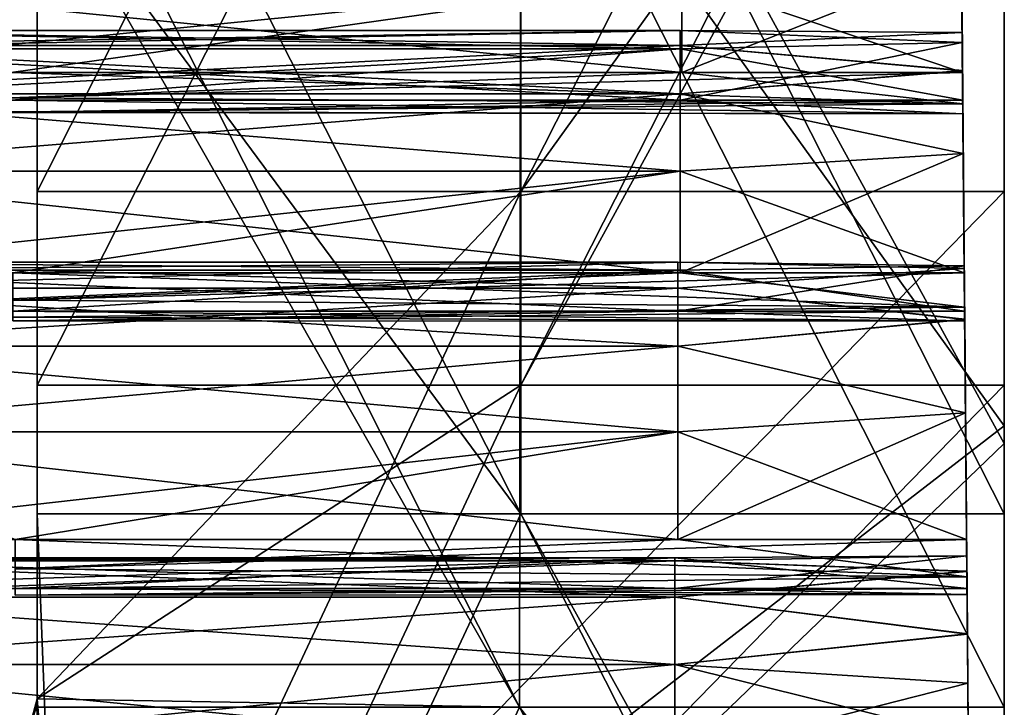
# Model space of a CAD drawing. Header units: millimetres. Extents: x -125 to 125, y -5 to 106.
# Tile 202 of 206: x 115 to 125, y 43 to 50. Entities that reach past the tile are written whole.
import ezdxf

# ---------------------------------------------------------------- set-up
doc = ezdxf.new("R2010")
doc.units = ezdxf.units.MM
doc.header["$LTSCALE"] = 65.185185
for name, color, linetype in [('108', 7, 'CONTINUOUS'), ('114', 7, 'CONTINUOUS'), ('115', 7, 'CONTINUOUS'), ('116', 7, 'CONTINUOUS'), ('117', 7, 'CONTINUOUS'), ('118', 7, 'CONTINUOUS'), ('119', 7, 'CONTINUOUS'), ('120', 7, 'CONTINUOUS'), ('128', 7, 'CONTINUOUS'), ('129', 7, 'CONTINUOUS'), ('130', 7, 'CONTINUOUS'), ('131', 7, 'CONTINUOUS'), ('132', 7, 'CONTINUOUS'), ('133', 7, 'CONTINUOUS'), ('134', 7, 'CONTINUOUS'), ('244', 7, 'CONTINUOUS'), ('248', 7, 'CONTINUOUS'), ('249', 7, 'CONTINUOUS'), ('250', 7, 'CONTINUOUS'), ('254', 7, 'CONTINUOUS'), ('266', 7, 'CONTINUOUS'), ('267', 7, 'CONTINUOUS'), ('277', 7, 'CONTINUOUS'), ('278', 7, 'CONTINUOUS')]:
    doc.layers.add(name, color=color, linetype=linetype)

msp = doc.modelspace()

# ---------------------------------------------------------------- linework, layer by layer
at = {"layer": '108', "linetype": 'CONTINUOUS'}
for points in [[(124.538, 52.937, 0.791), (124.623, 43.16, -4.798), (124.538, 52.937, -0.794), (124.538, 52.937, 0.791)], [(124.542, 52.44, 2.298), (124.623, 43.16, -4.798), (124.538, 52.937, 0.791), (124.542, 52.44, 2.298)], [(124.538, 52.937, -0.794), (124.623, 43.16, -4.798), (124.542, 52.44, -2.299), (124.538, 52.937, -0.794)], [(124.544, 52.272, -6.29), (124.623, 43.16, -14.393), (124.541, 52.641, -7.834), (124.544, 52.272, -6.29)], [(124.541, 52.641, -7.834), (124.623, 43.16, -14.393), (124.542, 52.507, -9.413), (124.541, 52.641, -7.834)], [(124.542, 52.508, 9.41), (124.623, 43.16, 4.797), (124.541, 52.64, 7.83), (124.542, 52.508, 9.41)], [(124.541, 52.64, 7.83), (124.623, 43.16, 4.797), (124.544, 52.272, 6.289), (124.541, 52.64, 7.83)], [(124.547, 51.886, 10.87), (124.623, 43.16, 4.797), (124.542, 52.508, 9.41), (124.547, 51.886, 10.87)], [(124.542, 52.507, -9.413), (124.623, 43.16, -14.393), (124.547, 51.886, -10.871), (124.542, 52.507, -9.413)], [(124.551, 51.498, 3.573), (124.623, 43.16, -4.798), (124.542, 52.44, 2.298), (124.551, 51.498, 3.573)], [(124.542, 52.44, -2.299), (124.623, 43.16, -4.798), (124.551, 51.498, -3.573), (124.542, 52.44, -2.299)], [(124.544, 52.272, 6.289), (124.623, 43.16, 4.797), (124.551, 51.44, 4.941), (124.544, 52.272, 6.289)], [(124.551, 51.44, -4.941), (124.623, 43.16, -14.393), (124.544, 52.272, -6.29), (124.551, 51.44, -4.941)], [(124.556, 50.84, 12.061), (124.623, 43.16, 4.797), (124.547, 51.886, 10.87), (124.556, 50.84, 12.061)], [(124.547, 51.886, -10.871), (124.623, 43.16, -14.393), (124.556, 50.84, -12.061), (124.547, 51.886, -10.871)], [(124.552, 51.355, 17.962), (124.623, 43.16, 14.392), (124.55, 51.62, 16.399), (124.552, 51.355, 17.962)], [(124.55, 51.62, 16.399), (124.623, 43.16, 14.392), (124.552, 51.383, 14.832), (124.55, 51.62, 16.399)], [(124.552, 51.383, -14.833), (124.623, 43.16, -23.988), (124.55, 51.62, -16.403), (124.552, 51.383, -14.833)], [(124.55, 51.62, -16.403), (124.623, 43.16, -23.988), (124.552, 51.354, -17.965), (124.55, 51.62, -16.403)], [(124.553, 51.24, 3.998), (124.623, 43.16, -4.798), (124.551, 51.498, 3.573), (124.553, 51.24, 3.998)], [(124.551, 51.498, -3.573), (124.623, 43.16, -4.798), (124.553, 51.24, -3.998), (124.551, 51.498, -3.573)], [(124.551, 51.44, 4.941), (124.623, 43.16, 4.797), (124.553, 51.219, 4.495), (124.551, 51.44, 4.941)], [(124.623, 43.16, -4.798), (124.623, 43.16, -14.393), (124.551, 51.44, -4.941), (124.623, 43.16, -4.798)], [(124.553, 51.219, -4.495), (124.623, 43.16, -4.798), (124.551, 51.44, -4.941), (124.553, 51.219, -4.495)], [(124.552, 51.383, 14.832), (124.623, 43.16, 14.392), (124.558, 50.668, 13.419), (124.552, 51.383, 14.832)], [(124.558, 50.668, -13.419), (124.623, 43.16, -14.393), (124.552, 51.383, -14.833), (124.558, 50.668, -13.419)], [(124.623, 43.16, -14.393), (124.623, 43.16, -23.988), (124.552, 51.383, -14.833), (124.623, 43.16, -14.393)], [(124.558, 50.613, 19.365), (124.623, 43.16, 14.392), (124.552, 51.355, 17.962), (124.558, 50.613, 19.365)], [(124.552, 51.354, -17.965), (124.623, 43.16, -23.988), (124.558, 50.613, -19.366), (124.552, 51.354, -17.965)], [(124.553, 51.219, 4.495), (124.623, 43.16, -4.798), (124.553, 51.24, 3.998), (124.553, 51.219, 4.495)], [(124.553, 51.24, -3.998), (124.623, 43.16, -4.798), (124.553, 51.219, -4.495), (124.553, 51.24, -3.998)], [(124.623, 43.16, 4.797), (124.623, 43.16, -4.798), (124.553, 51.219, 4.495), (124.623, 43.16, 4.797)], [(124.559, 50.547, 12.463), (124.623, 43.16, 4.797), (124.556, 50.84, 12.061), (124.559, 50.547, 12.463)], [(124.556, 50.84, -12.061), (124.623, 43.16, -14.393), (124.559, 50.547, -12.463), (124.556, 50.84, -12.061)], [(124.558, 50.668, 13.419), (124.623, 43.16, 4.797), (124.559, 50.485, 12.956), (124.558, 50.668, 13.419)], [(124.623, 43.16, 14.392), (124.623, 43.16, 4.797), (124.558, 50.668, 13.419), (124.623, 43.16, 14.392)], [(124.559, 50.485, -12.956), (124.623, 43.16, -14.393), (124.558, 50.668, -13.419), (124.559, 50.485, -12.956)], [(124.568, 49.471, 20.463), (124.623, 43.16, 14.392), (124.558, 50.613, 19.365), (124.568, 49.471, 20.463)], [(124.558, 50.613, -19.366), (124.623, 43.16, -23.988), (124.568, 49.471, -20.463), (124.558, 50.613, -19.366)], [(124.559, 50.485, 12.956), (124.623, 43.16, 4.797), (124.559, 50.547, 12.463), (124.559, 50.485, 12.956)], [(124.559, 50.547, -12.463), (124.623, 43.16, -14.393), (124.559, 50.485, -12.956), (124.559, 50.547, -12.463)], [(124.568, 49.489, 26.387), (124.623, 43.16, 23.987), (124.565, 49.884, 24.852), (124.568, 49.489, 26.387)], [(124.565, 49.884, 24.852), (124.623, 43.16, 23.987), (124.566, 49.779, 23.271), (124.565, 49.884, 24.852)], [(124.623, 43.16, -23.988), (124.623, 43.16, -33.582), (124.565, 49.884, -24.855), (124.623, 43.16, -23.988)], [(124.568, 49.487, -26.39), (124.565, 49.884, -24.855), (124.589, 47.045, -29.069), (124.568, 49.487, -26.39)], [(124.566, 49.779, -23.272), (124.623, 43.16, -23.988), (124.565, 49.884, -24.855), (124.566, 49.779, -23.272)], [(124.565, 49.884, -24.855), (124.623, 43.16, -33.582), (124.589, 47.045, -29.069), (124.565, 49.884, -24.855)], [(124.623, 43.16, 23.987), (124.623, 43.16, 14.392), (124.566, 49.779, 23.271), (124.623, 43.16, 23.987)], [(124.566, 49.779, 23.271), (124.623, 43.16, 14.392), (124.571, 49.185, 21.802), (124.566, 49.779, 23.271)], [(124.571, 49.185, -21.802), (124.623, 43.16, -23.988), (124.566, 49.779, -23.272), (124.571, 49.185, -21.802)], [(124.576, 48.631, 27.723), (124.623, 43.16, 23.987), (124.568, 49.489, 26.387), (124.576, 48.631, 27.723)], [(124.576, 48.631, -27.723), (124.568, 49.487, -26.39), (124.586, 47.4, -28.721), (124.576, 48.631, -27.723)], [(124.586, 47.4, -28.721), (124.568, 49.487, -26.39), (124.589, 47.045, -29.069), (124.586, 47.4, -28.721)], [(124.571, 49.145, 20.84), (124.623, 43.16, 14.392), (124.568, 49.471, 20.463), (124.571, 49.145, 20.84)], [(124.568, 49.471, -20.463), (124.623, 43.16, -23.988), (124.571, 49.145, -20.84), (124.568, 49.471, -20.463)], [(124.571, 49.185, 21.802), (124.623, 43.16, 14.392), (124.572, 49.042, 21.326), (124.571, 49.185, 21.802)], [(124.572, 49.042, -21.326), (124.623, 43.16, -23.988), (124.571, 49.185, -21.802), (124.572, 49.042, -21.326)], [(124.572, 49.042, 21.326), (124.623, 43.16, 14.392), (124.571, 49.145, 20.84), (124.572, 49.042, 21.326)], [(124.571, 49.145, -20.84), (124.623, 43.16, -23.988), (124.572, 49.042, -21.326), (124.571, 49.145, -20.84)], [(124.586, 47.4, 28.721), (124.623, 43.16, 23.987), (124.576, 48.631, 27.723), (124.586, 47.4, 28.721)], [(124.586, 47.443, 33.129), (124.623, 43.16, 23.987), (124.586, 47.472, 31.545), (124.586, 47.443, 33.129)], [(124.586, 47.472, 31.545), (124.623, 43.16, 23.987), (124.59, 47.003, 30.031), (124.586, 47.472, 31.545)], [(124.59, 47.003, -30.031), (124.623, 43.16, -33.582), (124.586, 47.472, -31.546), (124.59, 47.003, -30.031)], [(124.586, 47.472, -31.546), (124.623, 43.16, -33.582), (124.586, 47.443, -33.133), (124.586, 47.472, -31.546)], [(124.591, 46.92, 34.626), (124.623, 43.16, 33.582), (124.586, 47.443, 33.129), (124.591, 46.92, 34.626)], [(124.623, 43.16, 33.582), (124.623, 43.16, 23.987), (124.586, 47.443, 33.129), (124.623, 43.16, 33.582)], [(124.586, 47.443, -33.133), (124.623, 43.16, -33.582), (124.591, 46.919, -34.628), (124.586, 47.443, -33.133)], [(124.589, 47.045, 29.069), (124.623, 43.16, 23.987), (124.586, 47.4, 28.721), (124.589, 47.045, 29.069)], [(124.591, 46.9, 29.545), (124.623, 43.16, 23.987), (124.589, 47.045, 29.069), (124.591, 46.9, 29.545)], [(124.589, 47.045, -29.069), (124.623, 43.16, -33.582), (124.591, 46.9, -29.545), (124.589, 47.045, -29.069)], [(124.59, 47.003, 30.031), (124.623, 43.16, 23.987), (124.591, 46.9, 29.545), (124.59, 47.003, 30.031)], [(124.591, 46.9, -29.545), (124.623, 43.16, -33.582), (124.59, 47.003, -30.031), (124.591, 46.9, -29.545)], [(124.599, 45.954, 35.884), (124.623, 43.16, 33.582), (124.591, 46.92, 34.626), (124.599, 45.954, 35.884)], [(124.591, 46.919, -34.628), (124.623, 43.16, -33.582), (124.614, 44.26, -37.093), (124.591, 46.919, -34.628)], [(124.599, 45.953, -35.885), (124.591, 46.919, -34.628), (124.61, 44.643, -36.776), (124.599, 45.953, -35.885)], [(124.61, 44.643, -36.776), (124.591, 46.919, -34.628), (124.614, 44.26, -37.093), (124.61, 44.643, -36.776)], [(124.61, 44.643, 36.776), (124.623, 43.16, 33.582), (124.599, 45.954, 35.884), (124.61, 44.643, 36.776)], [(124.614, 44.26, 37.093), (124.623, 43.16, 33.582), (124.61, 44.643, 36.776), (124.614, 44.26, 37.093)], [(124.615, 44.137, -38.048), (124.623, 43.161, -43.27), (124.612, 44.477, -39.596), (124.615, 44.137, -38.048)], [(124.612, 44.477, -39.596), (124.623, 43.161, -43.27), (124.613, 44.315, -41.175), (124.612, 44.477, -39.596)], [(124.612, 44.477, 39.595), (124.613, 44.316, 41.172), (124.615, 44.137, 38.048), (124.612, 44.477, 39.595)], [(124.619, 43.669, 42.619), (124.623, 43.16, 33.582), (124.613, 44.316, 41.172), (124.619, 43.669, 42.619)], [(124.613, 44.316, 41.172), (124.623, 43.16, 33.582), (124.615, 44.137, 38.048), (124.613, 44.316, 41.172)], [(124.613, 44.315, -41.175), (124.623, 43.161, -43.27), (124.619, 43.667, -42.622), (124.613, 44.315, -41.175)], [(124.615, 44.076, 37.554), (124.623, 43.16, 33.582), (124.614, 44.26, 37.093), (124.615, 44.076, 37.554)], [(124.614, 44.26, -37.093), (124.623, 43.16, -33.582), (124.615, 44.076, -37.555), (124.614, 44.26, -37.093)], [(124.615, 44.137, 38.048), (124.623, 43.16, 33.582), (124.615, 44.076, 37.554), (124.615, 44.137, 38.048)], [(124.615, 44.076, -37.555), (124.623, 43.161, -43.27), (124.615, 44.137, -38.048), (124.615, 44.076, -37.555)], [(124.623, 43.16, -33.582), (124.623, 43.161, -43.27), (124.615, 44.076, -37.555), (124.623, 43.16, -33.582)], [(124.623, 43.161, 43.27), (124.623, 43.16, 33.582), (124.619, 43.669, 42.619), (124.623, 43.161, 43.27)], [(124.628, 42.6, 43.792), (124.709, 33.311, 40.671), (124.623, 43.161, 43.27), (124.628, 42.6, 43.792)], [(124.623, 43.161, 43.27), (124.709, 33.311, 40.671), (124.623, 43.16, 33.582), (124.623, 43.161, 43.27)], [(124.709, 33.311, -40.671), (124.709, 33.311, -49.709), (124.623, 43.161, -43.27), (124.709, 33.311, -40.671)], [(124.623, 43.161, -43.27), (124.709, 33.311, -49.709), (124.64, 41.219, -44.571), (124.623, 43.161, -43.27)], [(124.623, 43.16, -33.582), (124.709, 33.311, -40.671), (124.623, 43.161, -43.27), (124.623, 43.16, -33.582)], [(124.628, 42.599, -43.793), (124.623, 43.161, -43.27), (124.64, 41.219, -44.571), (124.628, 42.599, -43.793)], [(124.709, 33.311, -22.595), (124.709, 33.311, -31.633), (124.623, 43.16, -23.988), (124.709, 33.311, -22.595)], [(124.623, 43.16, -23.988), (124.709, 33.311, -31.633), (124.623, 43.16, -33.582), (124.623, 43.16, -23.988)], [(124.709, 33.311, -13.557), (124.709, 33.311, -22.595), (124.623, 43.16, -14.393), (124.709, 33.311, -13.557)], [(124.623, 43.16, -14.393), (124.709, 33.311, -22.595), (124.623, 43.16, -23.988), (124.623, 43.16, -14.393)], [(124.709, 33.311, -4.519), (124.709, 33.311, -13.557), (124.623, 43.16, -4.798), (124.709, 33.311, -4.519)], [(124.623, 43.16, -4.798), (124.709, 33.311, -13.557), (124.623, 43.16, -14.393), (124.623, 43.16, -4.798)], [(124.709, 33.311, -31.633), (124.709, 33.311, -40.671), (124.623, 43.16, -33.582), (124.709, 33.311, -31.633)], [(124.709, 33.311, 4.519), (124.709, 33.311, -4.519), (124.623, 43.16, 4.797), (124.709, 33.311, 4.519)], [(124.709, 33.311, 40.671), (124.709, 33.311, 31.633), (124.623, 43.16, 33.582), (124.709, 33.311, 40.671)], [(124.623, 43.16, 33.582), (124.709, 33.311, 31.633), (124.623, 43.16, 23.987), (124.623, 43.16, 33.582)], [(124.623, 43.16, 4.797), (124.709, 33.311, -4.519), (124.623, 43.16, -4.798), (124.623, 43.16, 4.797)], [(124.709, 33.311, 13.557), (124.709, 33.311, 4.519), (124.623, 43.16, 4.797), (124.709, 33.311, 13.557)], [(124.709, 33.311, 22.595), (124.709, 33.311, 13.557), (124.623, 43.16, 14.392), (124.709, 33.311, 22.595)], [(124.623, 43.16, 14.392), (124.709, 33.311, 13.557), (124.623, 43.16, 4.797), (124.623, 43.16, 14.392)], [(124.709, 33.311, 31.633), (124.709, 33.311, 22.595), (124.623, 43.16, 23.987), (124.709, 33.311, 31.633)], [(124.623, 43.16, 23.987), (124.709, 33.311, 22.595), (124.623, 43.16, 14.392), (124.623, 43.16, 23.987)]]:
    msp.add_3dface(points, dxfattribs=at)
at = {"layer": '114', "linetype": 'CONTINUOUS'}
for points in [[(121.594, 44.455, 39.332), (121.594, 44.137, 38.048), (111.745, 44.455, 39.332), (121.594, 44.455, 39.332)], [(111.745, 44.425, 40.655), (121.594, 44.455, 39.332), (111.745, 44.455, 39.332), (111.745, 44.425, 40.655)], [(121.594, 44.137, 38.048), (114.775, 44.137, 38.048), (111.745, 44.455, 39.332), (121.594, 44.137, 38.048)], [(121.594, 44.425, 40.655), (121.594, 44.455, 39.332), (111.745, 44.425, 40.655), (121.594, 44.425, 40.655)], [(111.745, 44.049, 41.923), (121.594, 44.425, 40.655), (111.745, 44.425, 40.655), (111.745, 44.049, 41.923)], [(121.594, 44.049, 41.923), (121.594, 44.425, 40.655), (111.745, 44.049, 41.923), (121.594, 44.049, 41.923)], [(124.613, 44.316, 41.172), (124.612, 44.477, 39.595), (121.594, 44.425, 40.655), (124.613, 44.316, 41.172)], [(124.612, 44.477, 39.595), (124.615, 44.137, 38.048), (121.594, 44.455, 39.332), (124.612, 44.477, 39.595)], [(121.594, 44.425, 40.655), (124.612, 44.477, 39.595), (121.594, 44.455, 39.332), (121.594, 44.425, 40.655)], [(121.594, 44.455, 39.332), (124.615, 44.137, 38.048), (121.594, 44.137, 38.048), (121.594, 44.455, 39.332)], [(121.594, 44.049, 41.923), (124.613, 44.316, 41.172), (121.594, 44.425, 40.655), (121.594, 44.049, 41.923)], [(124.619, 43.669, 42.619), (124.613, 44.316, 41.172), (121.594, 44.049, 41.923), (124.619, 43.669, 42.619)], [(121.594, 43.354, 43.048), (121.594, 44.049, 41.923), (111.745, 43.354, 43.048), (121.594, 43.354, 43.048)], [(111.745, 43.354, 43.048), (121.594, 44.049, 41.923), (111.745, 44.049, 41.923), (111.745, 43.354, 43.048)], [(121.594, 43.354, 43.048), (124.619, 43.669, 42.619), (121.594, 44.049, 41.923), (121.594, 43.354, 43.048)], [(124.623, 43.161, 43.27), (124.619, 43.669, 42.619), (121.594, 43.354, 43.048), (124.623, 43.161, 43.27)], [(121.594, 42.388, 43.952), (121.594, 43.354, 43.048), (111.745, 42.388, 43.952), (121.594, 42.388, 43.952)], [(111.745, 42.388, 43.952), (121.594, 43.354, 43.048), (111.745, 43.354, 43.048), (111.745, 42.388, 43.952)], [(121.594, 42.388, 43.952), (124.623, 43.161, 43.27), (121.594, 43.354, 43.048), (121.594, 42.388, 43.952)], [(124.628, 42.6, 43.792), (124.623, 43.161, 43.27), (121.594, 42.388, 43.952), (124.628, 42.6, 43.792)]]:
    msp.add_3dface(points, dxfattribs=at)
at = {"layer": '115', "linetype": 'CONTINUOUS'}
for points in [[(124.614, 44.26, 37.093), (124.61, 44.643, 36.776), (114.775, 44.34, 36.996), (124.614, 44.26, 37.093)], [(114.775, 44.34, 36.996), (124.61, 44.643, 36.776), (121.624, 44.643, 36.776), (114.775, 44.34, 36.996)], [(114.775, 44.643, 36.776), (114.775, 44.34, 36.996), (121.624, 44.643, 36.776), (114.775, 44.643, 36.776)], [(114.775, 44.139, 37.312), (124.614, 44.26, 37.093), (114.775, 44.34, 36.996), (114.775, 44.139, 37.312)], [(124.615, 44.076, 37.554), (124.614, 44.26, 37.093), (114.775, 44.139, 37.312), (124.615, 44.076, 37.554)], [(114.775, 44.068, 37.68), (124.615, 44.076, 37.554), (114.775, 44.139, 37.312), (114.775, 44.068, 37.68)], [(121.594, 44.137, 38.048), (124.615, 44.076, 37.554), (114.775, 44.137, 38.048), (121.594, 44.137, 38.048)], [(114.775, 44.137, 38.048), (124.615, 44.076, 37.554), (114.775, 44.068, 37.68), (114.775, 44.137, 38.048)], [(124.615, 44.137, 38.048), (124.615, 44.076, 37.554), (121.594, 44.137, 38.048), (124.615, 44.137, 38.048)]]:
    msp.add_3dface(points, dxfattribs=at)
at = {"layer": '116', "linetype": 'CONTINUOUS'}
for points in [[(111.774, 47.509, 32.604), (121.624, 47.428, 31.284), (111.774, 47.428, 31.284), (111.774, 47.509, 32.604)], [(121.624, 47.241, 33.9), (121.624, 47.509, 32.604), (111.774, 47.241, 33.9), (121.624, 47.241, 33.9)], [(121.624, 47.509, 32.604), (121.624, 47.428, 31.284), (111.774, 47.509, 32.604), (121.624, 47.509, 32.604)], [(111.774, 47.241, 33.9), (121.624, 47.509, 32.604), (111.774, 47.509, 32.604), (111.774, 47.241, 33.9)], [(124.586, 47.443, 33.129), (124.586, 47.472, 31.545), (121.624, 47.509, 32.604), (124.586, 47.443, 33.129)], [(121.624, 47.241, 33.9), (124.586, 47.443, 33.129), (121.624, 47.509, 32.604), (121.624, 47.241, 33.9)], [(121.624, 47.509, 32.604), (124.586, 47.472, 31.545), (121.624, 47.428, 31.284), (121.624, 47.509, 32.604)], [(124.586, 47.472, 31.545), (124.59, 47.003, 30.031), (121.624, 47.428, 31.284), (124.586, 47.472, 31.545)], [(124.591, 46.92, 34.626), (124.586, 47.443, 33.129), (121.624, 47.241, 33.9), (124.591, 46.92, 34.626)], [(121.624, 47.428, 31.284), (121.624, 47.003, 30.031), (111.774, 47.428, 31.284), (121.624, 47.428, 31.284)], [(121.624, 47.003, 30.031), (114.751, 47.003, 30.031), (111.774, 47.428, 31.284), (121.624, 47.003, 30.031)], [(121.624, 47.428, 31.284), (124.59, 47.003, 30.031), (121.624, 47.003, 30.031), (121.624, 47.428, 31.284)], [(121.624, 46.643, 35.08), (121.624, 47.241, 33.9), (111.774, 46.643, 35.08), (121.624, 46.643, 35.08)], [(111.774, 46.643, 35.08), (121.624, 47.241, 33.9), (111.774, 47.241, 33.9), (111.774, 46.643, 35.08)], [(121.624, 46.643, 35.08), (124.591, 46.92, 34.626), (121.624, 47.241, 33.9), (121.624, 46.643, 35.08)], [(124.599, 45.954, 35.884), (124.591, 46.92, 34.626), (121.624, 46.643, 35.08), (124.599, 45.954, 35.884)], [(121.624, 45.756, 36.061), (121.624, 46.643, 35.08), (111.774, 45.756, 36.061), (121.624, 45.756, 36.061)], [(111.774, 45.756, 36.061), (121.624, 46.643, 35.08), (111.774, 46.643, 35.08), (111.774, 45.756, 36.061)], [(121.624, 45.756, 36.061), (124.599, 45.954, 35.884), (121.624, 46.643, 35.08), (121.624, 45.756, 36.061)], [(124.61, 44.643, 36.776), (124.599, 45.954, 35.884), (121.624, 44.643, 36.776), (124.61, 44.643, 36.776)], [(121.624, 44.643, 36.776), (124.599, 45.954, 35.884), (121.624, 45.756, 36.061), (121.624, 44.643, 36.776)], [(111.774, 44.643, 36.776), (114.775, 44.643, 36.776), (121.624, 45.756, 36.061), (111.774, 44.643, 36.776)], [(111.774, 44.643, 36.776), (121.624, 45.756, 36.061), (111.774, 45.756, 36.061), (111.774, 44.643, 36.776)], [(114.775, 44.643, 36.776), (121.624, 44.643, 36.776), (121.624, 45.756, 36.061), (114.775, 44.643, 36.776)]]:
    msp.add_3dface(points, dxfattribs=at)
at = {"layer": '117', "linetype": 'CONTINUOUS'}
for points in [[(114.751, 47.4, 28.721), (114.751, 47.116, 28.966), (121.648, 47.4, 28.721), (114.751, 47.4, 28.721)], [(124.589, 47.045, 29.069), (124.586, 47.4, 28.721), (114.751, 47.116, 28.966), (124.589, 47.045, 29.069)], [(114.751, 47.116, 28.966), (124.586, 47.4, 28.721), (121.648, 47.4, 28.721), (114.751, 47.116, 28.966)], [(114.751, 46.942, 29.298), (124.589, 47.045, 29.069), (114.751, 47.116, 28.966), (114.751, 46.942, 29.298)], [(124.591, 46.9, 29.545), (124.589, 47.045, 29.069), (114.751, 46.942, 29.298), (124.591, 46.9, 29.545)], [(121.624, 47.003, 30.031), (124.591, 46.9, 29.545), (114.751, 47.003, 30.031), (121.624, 47.003, 30.031)], [(114.751, 47.003, 30.031), (124.591, 46.9, 29.545), (114.751, 46.903, 29.67), (114.751, 47.003, 30.031)], [(114.751, 46.903, 29.67), (124.591, 46.9, 29.545), (114.751, 46.942, 29.298), (114.751, 46.903, 29.67)], [(124.59, 47.003, 30.031), (124.591, 46.9, 29.545), (121.624, 47.003, 30.031), (124.59, 47.003, 30.031)]]:
    msp.add_3dface(points, dxfattribs=at)
at = {"layer": '118', "linetype": 'CONTINUOUS'}
for points in [[(121.648, 49.747, 25.637), (121.648, 49.905, 24.324), (111.799, 49.747, 25.637), (121.648, 49.747, 25.637)], [(111.799, 49.905, 24.324), (121.648, 49.713, 23.015), (111.799, 49.713, 23.015), (111.799, 49.905, 24.324)], [(111.799, 49.747, 25.637), (121.648, 49.905, 24.324), (111.799, 49.905, 24.324), (111.799, 49.747, 25.637)], [(121.648, 49.905, 24.324), (121.648, 49.713, 23.015), (111.799, 49.905, 24.324), (121.648, 49.905, 24.324)], [(121.648, 49.905, 24.324), (124.566, 49.779, 23.271), (121.648, 49.713, 23.015), (121.648, 49.905, 24.324)], [(124.565, 49.884, 24.852), (124.566, 49.779, 23.271), (121.648, 49.905, 24.324), (124.565, 49.884, 24.852)], [(121.648, 49.747, 25.637), (124.565, 49.884, 24.852), (121.648, 49.905, 24.324), (121.648, 49.747, 25.637)], [(124.568, 49.489, 26.387), (124.565, 49.884, 24.852), (121.648, 49.747, 25.637), (124.568, 49.489, 26.387)], [(124.566, 49.779, 23.271), (124.571, 49.185, 21.802), (121.648, 49.713, 23.015), (124.566, 49.779, 23.271)], [(121.648, 49.25, 26.863), (121.648, 49.747, 25.637), (111.799, 49.25, 26.863), (121.648, 49.25, 26.863)], [(111.799, 49.25, 26.863), (121.648, 49.747, 25.637), (111.799, 49.747, 25.637), (111.799, 49.25, 26.863)], [(121.648, 49.185, 21.802), (114.732, 49.185, 21.802), (111.799, 49.713, 23.015), (121.648, 49.185, 21.802)], [(121.648, 49.713, 23.015), (121.648, 49.185, 21.802), (111.799, 49.713, 23.015), (121.648, 49.713, 23.015)], [(121.648, 49.25, 26.863), (124.568, 49.489, 26.387), (121.648, 49.747, 25.637), (121.648, 49.25, 26.863)], [(121.648, 49.713, 23.015), (124.571, 49.185, 21.802), (121.648, 49.185, 21.802), (121.648, 49.713, 23.015)], [(124.576, 48.631, 27.723), (124.568, 49.489, 26.387), (121.648, 49.25, 26.863), (124.576, 48.631, 27.723)], [(111.799, 48.449, 27.916), (121.648, 49.25, 26.863), (111.799, 49.25, 26.863), (111.799, 48.449, 27.916)], [(121.648, 48.449, 27.916), (121.648, 49.25, 26.863), (111.799, 48.449, 27.916), (121.648, 48.449, 27.916)], [(121.648, 48.449, 27.916), (124.576, 48.631, 27.723), (121.648, 49.25, 26.863), (121.648, 48.449, 27.916)], [(121.648, 47.4, 28.721), (124.576, 48.631, 27.723), (121.648, 48.449, 27.916), (121.648, 47.4, 28.721)], [(124.586, 47.4, 28.721), (124.576, 48.631, 27.723), (121.648, 47.4, 28.721), (124.586, 47.4, 28.721)], [(111.799, 47.4, 28.721), (121.648, 48.449, 27.916), (111.799, 48.449, 27.916), (111.799, 47.4, 28.721)], [(111.799, 47.4, 28.721), (114.751, 47.4, 28.721), (121.648, 48.449, 27.916), (111.799, 47.4, 28.721)], [(114.751, 47.4, 28.721), (121.648, 47.4, 28.721), (121.648, 48.449, 27.916), (114.751, 47.4, 28.721)]]:
    msp.add_3dface(points, dxfattribs=at)
at = {"layer": '119', "linetype": 'CONTINUOUS'}
for points in [[(114.732, 49.471, 20.463), (114.732, 49.208, 20.731), (121.666, 49.471, 20.463), (114.732, 49.471, 20.463)], [(114.732, 49.208, 20.731), (124.568, 49.471, 20.463), (121.666, 49.471, 20.463), (114.732, 49.208, 20.731)], [(124.571, 49.145, 20.84), (124.568, 49.471, 20.463), (114.732, 49.208, 20.731), (124.571, 49.145, 20.84)], [(114.732, 49.063, 21.076), (124.571, 49.145, 20.84), (114.732, 49.208, 20.731), (114.732, 49.063, 21.076)], [(121.648, 49.185, 21.802), (124.572, 49.042, 21.326), (114.732, 49.185, 21.802), (121.648, 49.185, 21.802)], [(114.732, 49.185, 21.802), (124.572, 49.042, 21.326), (114.732, 49.055, 21.451), (114.732, 49.185, 21.802)], [(124.571, 49.185, 21.802), (124.572, 49.042, 21.326), (121.648, 49.185, 21.802), (124.571, 49.185, 21.802)], [(124.572, 49.042, 21.326), (124.571, 49.145, 20.84), (114.732, 49.063, 21.076), (124.572, 49.042, 21.326)], [(114.732, 49.055, 21.451), (124.572, 49.042, 21.326), (114.732, 49.063, 21.076), (114.732, 49.055, 21.451)]]:
    msp.add_3dface(points, dxfattribs=at)
at = {"layer": '120', "linetype": 'CONTINUOUS'}
for points in [[(121.666, 49.471, 20.463), (124.558, 50.613, 19.365), (121.666, 50.448, 19.572), (121.666, 49.471, 20.463)], [(124.568, 49.471, 20.463), (124.558, 50.613, 19.365), (121.666, 49.471, 20.463), (124.568, 49.471, 20.463)], [(111.817, 49.471, 20.463), (114.732, 49.471, 20.463), (121.666, 50.448, 19.572), (111.817, 49.471, 20.463)], [(111.817, 49.471, 20.463), (121.666, 50.448, 19.572), (111.817, 50.448, 19.572), (111.817, 49.471, 20.463)], [(114.732, 49.471, 20.463), (121.666, 49.471, 20.463), (121.666, 50.448, 19.572), (114.732, 49.471, 20.463)]]:
    msp.add_3dface(points, dxfattribs=at)
at = {"layer": '128', "linetype": 'CONTINUOUS'}
for points in [[(124.558, 50.613, -19.366), (124.568, 49.471, -20.463), (121.666, 50.448, -19.572), (124.558, 50.613, -19.366)], [(121.666, 50.448, -19.572), (121.666, 49.471, -20.463), (111.817, 50.448, -19.572), (121.666, 50.448, -19.572)], [(121.666, 49.471, -20.463), (114.732, 49.471, -20.463), (111.817, 50.448, -19.572), (121.666, 49.471, -20.463)], [(121.666, 50.448, -19.572), (124.568, 49.471, -20.463), (121.666, 49.471, -20.463), (121.666, 50.448, -19.572)]]:
    msp.add_3dface(points, dxfattribs=at)
at = {"layer": '129', "linetype": 'CONTINUOUS'}
for points in [[(121.666, 49.471, -20.463), (124.571, 49.145, -20.84), (114.732, 49.471, -20.463), (121.666, 49.471, -20.463)], [(114.732, 49.471, -20.463), (124.571, 49.145, -20.84), (114.732, 49.208, -20.731), (114.732, 49.471, -20.463)], [(124.568, 49.471, -20.463), (124.571, 49.145, -20.84), (121.666, 49.471, -20.463), (124.568, 49.471, -20.463)], [(114.732, 49.208, -20.731), (124.571, 49.145, -20.84), (114.732, 49.063, -21.076), (114.732, 49.208, -20.731)], [(114.732, 49.185, -21.802), (114.732, 49.055, -21.451), (121.648, 49.185, -21.802), (114.732, 49.185, -21.802)], [(114.732, 49.055, -21.451), (124.571, 49.185, -21.802), (121.648, 49.185, -21.802), (114.732, 49.055, -21.451)], [(124.572, 49.042, -21.326), (124.571, 49.185, -21.802), (114.732, 49.055, -21.451), (124.572, 49.042, -21.326)], [(124.571, 49.145, -20.84), (124.572, 49.042, -21.326), (114.732, 49.063, -21.076), (124.571, 49.145, -20.84)], [(114.732, 49.063, -21.076), (124.572, 49.042, -21.326), (114.732, 49.055, -21.451), (114.732, 49.063, -21.076)]]:
    msp.add_3dface(points, dxfattribs=at)
at = {"layer": '130', "linetype": 'CONTINUOUS'}
for points in [[(121.648, 49.713, -23.015), (121.648, 49.905, -24.324), (111.799, 49.713, -23.015), (121.648, 49.713, -23.015)], [(121.648, 49.905, -24.324), (121.648, 49.747, -25.637), (111.799, 49.905, -24.324), (121.648, 49.905, -24.324)], [(111.799, 49.713, -23.015), (121.648, 49.905, -24.324), (111.799, 49.905, -24.324), (111.799, 49.713, -23.015)], [(111.799, 49.905, -24.324), (121.648, 49.747, -25.637), (111.799, 49.747, -25.637), (111.799, 49.905, -24.324)], [(121.648, 49.905, -24.324), (124.565, 49.884, -24.855), (121.648, 49.747, -25.637), (121.648, 49.905, -24.324)], [(121.648, 49.713, -23.015), (124.566, 49.779, -23.272), (121.648, 49.905, -24.324), (121.648, 49.713, -23.015)], [(124.566, 49.779, -23.272), (124.565, 49.884, -24.855), (121.648, 49.905, -24.324), (124.566, 49.779, -23.272)], [(124.565, 49.884, -24.855), (124.568, 49.487, -26.39), (121.648, 49.747, -25.637), (124.565, 49.884, -24.855)], [(124.571, 49.185, -21.802), (124.566, 49.779, -23.272), (121.648, 49.185, -21.802), (124.571, 49.185, -21.802)], [(121.648, 49.185, -21.802), (124.566, 49.779, -23.272), (121.648, 49.713, -23.015), (121.648, 49.185, -21.802)], [(111.799, 49.747, -25.637), (121.648, 49.25, -26.863), (111.799, 49.25, -26.863), (111.799, 49.747, -25.637)], [(121.648, 49.747, -25.637), (121.648, 49.25, -26.863), (111.799, 49.747, -25.637), (121.648, 49.747, -25.637)], [(111.799, 49.185, -21.802), (121.648, 49.713, -23.015), (111.799, 49.713, -23.015), (111.799, 49.185, -21.802)], [(111.799, 49.185, -21.802), (114.732, 49.185, -21.802), (121.648, 49.713, -23.015), (111.799, 49.185, -21.802)], [(114.732, 49.185, -21.802), (121.648, 49.185, -21.802), (121.648, 49.713, -23.015), (114.732, 49.185, -21.802)], [(121.648, 49.747, -25.637), (124.568, 49.487, -26.39), (121.648, 49.25, -26.863), (121.648, 49.747, -25.637)], [(124.568, 49.487, -26.39), (124.576, 48.631, -27.723), (121.648, 49.25, -26.863), (124.568, 49.487, -26.39)], [(111.799, 49.25, -26.863), (121.648, 48.449, -27.916), (111.799, 48.449, -27.916), (111.799, 49.25, -26.863)], [(121.648, 49.25, -26.863), (121.648, 48.449, -27.916), (111.799, 49.25, -26.863), (121.648, 49.25, -26.863)], [(121.648, 49.25, -26.863), (124.576, 48.631, -27.723), (121.648, 48.449, -27.916), (121.648, 49.25, -26.863)], [(124.576, 48.631, -27.723), (124.586, 47.4, -28.721), (121.648, 48.449, -27.916), (124.576, 48.631, -27.723)], [(121.648, 47.4, -28.721), (114.751, 47.4, -28.721), (111.799, 48.449, -27.916), (121.648, 47.4, -28.721)], [(121.648, 48.449, -27.916), (121.648, 47.4, -28.721), (111.799, 48.449, -27.916), (121.648, 48.449, -27.916)], [(121.648, 48.449, -27.916), (124.586, 47.4, -28.721), (121.648, 47.4, -28.721), (121.648, 48.449, -27.916)]]:
    msp.add_3dface(points, dxfattribs=at)
at = {"layer": '131', "linetype": 'CONTINUOUS'}
for points in [[(121.648, 47.4, -28.721), (124.589, 47.045, -29.069), (114.751, 47.4, -28.721), (121.648, 47.4, -28.721)], [(114.751, 47.4, -28.721), (124.589, 47.045, -29.069), (114.751, 47.116, -28.966), (114.751, 47.4, -28.721)], [(124.586, 47.4, -28.721), (124.589, 47.045, -29.069), (121.648, 47.4, -28.721), (124.586, 47.4, -28.721)], [(114.751, 47.116, -28.966), (124.589, 47.045, -29.069), (114.751, 46.942, -29.298), (114.751, 47.116, -28.966)], [(124.589, 47.045, -29.069), (124.591, 46.9, -29.545), (114.751, 46.942, -29.298), (124.589, 47.045, -29.069)], [(114.751, 47.003, -30.031), (114.751, 46.903, -29.67), (121.624, 47.003, -30.031), (114.751, 47.003, -30.031)], [(114.751, 46.903, -29.67), (124.59, 47.003, -30.031), (121.624, 47.003, -30.031), (114.751, 46.903, -29.67)], [(124.591, 46.9, -29.545), (124.59, 47.003, -30.031), (114.751, 46.903, -29.67), (124.591, 46.9, -29.545)], [(114.751, 46.942, -29.298), (124.591, 46.9, -29.545), (114.751, 46.903, -29.67), (114.751, 46.942, -29.298)]]:
    msp.add_3dface(points, dxfattribs=at)
at = {"layer": '132', "linetype": 'CONTINUOUS'}
for points in [[(111.774, 47.509, -32.604), (121.624, 47.241, -33.9), (111.774, 47.241, -33.9), (111.774, 47.509, -32.604)], [(111.774, 47.428, -31.284), (121.624, 47.509, -32.604), (111.774, 47.509, -32.604), (111.774, 47.428, -31.284)], [(121.624, 47.509, -32.604), (121.624, 47.241, -33.9), (111.774, 47.509, -32.604), (121.624, 47.509, -32.604)], [(121.624, 47.428, -31.284), (121.624, 47.509, -32.604), (111.774, 47.428, -31.284), (121.624, 47.428, -31.284)], [(124.586, 47.472, -31.546), (124.586, 47.443, -33.133), (121.624, 47.509, -32.604), (124.586, 47.472, -31.546)], [(121.624, 47.509, -32.604), (124.586, 47.443, -33.133), (121.624, 47.241, -33.9), (121.624, 47.509, -32.604)], [(121.624, 47.428, -31.284), (124.586, 47.472, -31.546), (121.624, 47.509, -32.604), (121.624, 47.428, -31.284)], [(121.624, 47.003, -30.031), (124.586, 47.472, -31.546), (121.624, 47.428, -31.284), (121.624, 47.003, -30.031)], [(124.59, 47.003, -30.031), (124.586, 47.472, -31.546), (121.624, 47.003, -30.031), (124.59, 47.003, -30.031)], [(124.586, 47.443, -33.133), (124.591, 46.919, -34.628), (121.624, 47.241, -33.9), (124.586, 47.443, -33.133)], [(111.774, 47.003, -30.031), (114.751, 47.003, -30.031), (121.624, 47.428, -31.284), (111.774, 47.003, -30.031)], [(111.774, 47.003, -30.031), (121.624, 47.428, -31.284), (111.774, 47.428, -31.284), (111.774, 47.003, -30.031)], [(114.751, 47.003, -30.031), (121.624, 47.003, -30.031), (121.624, 47.428, -31.284), (114.751, 47.003, -30.031)], [(111.774, 47.241, -33.9), (121.624, 46.643, -35.08), (111.774, 46.643, -35.08), (111.774, 47.241, -33.9)], [(121.624, 47.241, -33.9), (121.624, 46.643, -35.08), (111.774, 47.241, -33.9), (121.624, 47.241, -33.9)], [(121.624, 47.241, -33.9), (124.591, 46.919, -34.628), (121.624, 46.643, -35.08), (121.624, 47.241, -33.9)], [(124.591, 46.919, -34.628), (124.599, 45.953, -35.885), (121.624, 46.643, -35.08), (124.591, 46.919, -34.628)], [(111.774, 46.643, -35.08), (121.624, 45.756, -36.061), (111.774, 45.756, -36.061), (111.774, 46.643, -35.08)], [(121.624, 46.643, -35.08), (121.624, 45.756, -36.061), (111.774, 46.643, -35.08), (121.624, 46.643, -35.08)], [(121.624, 46.643, -35.08), (124.599, 45.953, -35.885), (121.624, 45.756, -36.061), (121.624, 46.643, -35.08)], [(124.599, 45.953, -35.885), (124.61, 44.643, -36.776), (121.624, 45.756, -36.061), (124.599, 45.953, -35.885)], [(121.624, 44.643, -36.776), (114.775, 44.643, -36.776), (111.774, 45.756, -36.061), (121.624, 44.643, -36.776)], [(121.624, 45.756, -36.061), (121.624, 44.643, -36.776), (111.774, 45.756, -36.061), (121.624, 45.756, -36.061)], [(121.624, 45.756, -36.061), (124.61, 44.643, -36.776), (121.624, 44.643, -36.776), (121.624, 45.756, -36.061)]]:
    msp.add_3dface(points, dxfattribs=at)
at = {"layer": '133', "linetype": 'CONTINUOUS'}
for points in [[(114.775, 44.643, -36.776), (124.614, 44.26, -37.093), (114.775, 44.34, -36.996), (114.775, 44.643, -36.776)], [(121.624, 44.643, -36.776), (124.614, 44.26, -37.093), (114.775, 44.643, -36.776), (121.624, 44.643, -36.776)], [(124.61, 44.643, -36.776), (124.614, 44.26, -37.093), (121.624, 44.643, -36.776), (124.61, 44.643, -36.776)], [(114.775, 44.34, -36.996), (124.614, 44.26, -37.093), (114.775, 44.139, -37.312), (114.775, 44.34, -36.996)], [(124.614, 44.26, -37.093), (124.615, 44.076, -37.555), (114.775, 44.139, -37.312), (124.614, 44.26, -37.093)], [(114.775, 44.139, -37.312), (124.615, 44.076, -37.555), (114.775, 44.068, -37.68), (114.775, 44.139, -37.312)], [(114.775, 44.068, -37.68), (124.615, 44.137, -38.048), (121.594, 44.137, -38.048), (114.775, 44.068, -37.68)], [(124.615, 44.076, -37.555), (124.615, 44.137, -38.048), (114.775, 44.068, -37.68), (124.615, 44.076, -37.555)], [(114.775, 44.137, -38.048), (114.775, 44.068, -37.68), (121.594, 44.137, -38.048), (114.775, 44.137, -38.048)]]:
    msp.add_3dface(points, dxfattribs=at)
at = {"layer": '134', "linetype": 'CONTINUOUS'}
for points in [[(111.745, 44.137, -38.048), (114.775, 44.137, -38.048), (121.594, 44.455, -39.332), (111.745, 44.137, -38.048)], [(111.745, 44.137, -38.048), (121.594, 44.455, -39.332), (111.745, 44.455, -39.332), (111.745, 44.137, -38.048)], [(111.745, 44.455, -39.332), (121.594, 44.425, -40.655), (111.745, 44.425, -40.655), (111.745, 44.455, -39.332)], [(121.594, 44.455, -39.332), (121.594, 44.425, -40.655), (111.745, 44.455, -39.332), (121.594, 44.455, -39.332)], [(111.745, 44.425, -40.655), (121.594, 44.049, -41.923), (111.745, 44.049, -41.923), (111.745, 44.425, -40.655)], [(121.594, 44.425, -40.655), (121.594, 44.049, -41.923), (111.745, 44.425, -40.655), (121.594, 44.425, -40.655)], [(114.775, 44.137, -38.048), (121.594, 44.137, -38.048), (121.594, 44.455, -39.332), (114.775, 44.137, -38.048)], [(121.594, 44.455, -39.332), (124.612, 44.477, -39.596), (121.594, 44.425, -40.655), (121.594, 44.455, -39.332)], [(121.594, 44.137, -38.048), (124.612, 44.477, -39.596), (121.594, 44.455, -39.332), (121.594, 44.137, -38.048)], [(124.612, 44.477, -39.596), (124.613, 44.315, -41.175), (121.594, 44.425, -40.655), (124.612, 44.477, -39.596)], [(124.615, 44.137, -38.048), (124.612, 44.477, -39.596), (121.594, 44.137, -38.048), (124.615, 44.137, -38.048)], [(121.594, 44.425, -40.655), (124.613, 44.315, -41.175), (121.594, 44.049, -41.923), (121.594, 44.425, -40.655)], [(124.613, 44.315, -41.175), (124.619, 43.667, -42.622), (121.594, 44.049, -41.923), (124.613, 44.315, -41.175)], [(111.745, 44.049, -41.923), (121.594, 43.354, -43.048), (111.745, 43.354, -43.048), (111.745, 44.049, -41.923)], [(121.594, 44.049, -41.923), (121.594, 43.354, -43.048), (111.745, 44.049, -41.923), (121.594, 44.049, -41.923)], [(121.594, 44.049, -41.923), (124.619, 43.667, -42.622), (121.594, 43.354, -43.048), (121.594, 44.049, -41.923)], [(124.619, 43.667, -42.622), (124.623, 43.161, -43.27), (121.594, 43.354, -43.048), (124.619, 43.667, -42.622)], [(111.745, 43.354, -43.048), (121.594, 42.388, -43.952), (111.745, 42.388, -43.952), (111.745, 43.354, -43.048)], [(121.594, 43.354, -43.048), (121.594, 42.388, -43.952), (111.745, 43.354, -43.048), (121.594, 43.354, -43.048)], [(124.623, 43.161, -43.27), (124.628, 42.599, -43.793), (121.594, 43.354, -43.048), (124.623, 43.161, -43.27)], [(121.594, 43.354, -43.048), (124.628, 42.599, -43.793), (121.594, 42.388, -43.952), (121.594, 43.354, -43.048)]]:
    msp.add_3dface(points, dxfattribs=at)
at = {"layer": '244', "linetype": 'CONTINUOUS'}
for points in [[(120, 56.089, -55.5), (115, 46.239, -55.5), (115, 51.667, -55.5), (120, 56.089, -55.5)], [(120, 46.239, -55.5), (115, 46.239, -55.5), (120, 56.089, -55.5), (120, 46.239, -55.5)], [(120, 46.239, -55.5), (120, 56.089, -55.5), (125, 56.089, -55.5), (120, 46.239, -55.5)], [(120, 46.239, -55.5), (125, 56.089, -55.5), (125, 55.364, -55.5), (120, 46.239, -55.5)], [(125, 46.239, -55.5), (120, 46.239, -55.5), (125, 55.364, -55.5), (125, 46.239, -55.5)], [(115, 46.239, -55.5), (120, 46.239, -55.5), (115, 43, -55.5), (115, 46.239, -55.5)], [(120, 46.239, -55.5), (115.385, 36.389, -55.5), (115, 43, -55.5), (120, 46.239, -55.5)], [(125, 45.636, -55.5), (115.385, 36.389, -55.5), (125, 46.239, -55.5), (125, 45.636, -55.5)], [(125, 46.239, -55.5), (115.385, 36.389, -55.5), (120, 46.239, -55.5), (125, 46.239, -55.5)], [(125, 36.389, -55.5), (115.385, 36.389, -55.5), (125, 45.636, -55.5), (125, 36.389, -55.5)], [(115, 43, -55.5), (115.385, 36.389, -55.5), (114.866, 42.5, -55.5), (115, 43, -55.5)]]:
    msp.add_3dface(points, dxfattribs=at)
at = {"layer": '248', "linetype": 'CONTINUOUS'}
for points in [[(115, 54.761, 55.5), (120, 44.911, 55.5), (120, 54.761, 55.5), (115, 54.761, 55.5)], [(115, 51.667, 55.5), (120, 44.911, 55.5), (115, 54.761, 55.5), (115, 51.667, 55.5)], [(120, 54.761, 55.5), (125, 45.636, 55.5), (125, 54.761, 55.5), (120, 54.761, 55.5)], [(125, 44.911, 55.5), (125, 45.636, 55.5), (120, 54.761, 55.5), (125, 44.911, 55.5)], [(120, 44.911, 55.5), (125, 44.911, 55.5), (120, 54.761, 55.5), (120, 44.911, 55.5)], [(115, 44.911, 55.5), (120, 44.911, 55.5), (115, 51.667, 55.5), (115, 44.911, 55.5)], [(115, 44.911, 55.5), (115.385, 35.061, 55.5), (120, 44.911, 55.5), (115, 44.911, 55.5)], [(115, 43, 55.5), (115.385, 35.061, 55.5), (115, 44.911, 55.5), (115, 43, 55.5)], [(115.385, 35.061, 55.5), (125, 35.061, 55.5), (120, 44.911, 55.5), (115.385, 35.061, 55.5)], [(120, 44.911, 55.5), (125, 35.909, 55.5), (125, 44.911, 55.5), (120, 44.911, 55.5)], [(125, 35.061, 55.5), (125, 35.909, 55.5), (120, 44.911, 55.5), (125, 35.061, 55.5)], [(114.866, 42.5, 55.5), (115.385, 35.061, 55.5), (115, 43, 55.5), (114.866, 42.5, 55.5)]]:
    msp.add_3dface(points, dxfattribs=at)
at = {"layer": '249', "linetype": 'CONTINUOUS'}
for points in [[(125, 46.239, -55.5), (125, 55.364, -55.5), (125, 52.761, -52.5), (125, 46.239, -55.5)], [(125, 55.182, 52.5), (125, 50.5, 52.838), (125, 48.239, 52.5), (125, 55.182, 52.5)], [(125, 54.761, 55.5), (125, 45.636, 55.5), (125, 50.5, 52.838), (125, 54.761, 55.5)], [(125, 45.818, -52.5), (125, 46.239, -55.5), (125, 52.761, -52.5), (125, 45.818, -52.5)], [(125, 50.5, 52.838), (125, 41.25, 52.838), (125, 48.239, 52.5), (125, 50.5, 52.838)], [(125, 45.636, 55.5), (125, 44.911, 55.5), (125, 50.5, 52.838), (125, 45.636, 55.5)], [(125, 50.5, 52.838), (125, 44.911, 55.5), (125, 41.25, 52.838), (125, 50.5, 52.838)], [(125, 48.239, 52.5), (125, 41.25, 52.838), (125, 45.818, 52.5), (125, 48.239, 52.5)], [(125, 45.636, -55.5), (125, 46.239, -55.5), (125, 45.818, -52.5), (125, 45.636, -55.5)], [(125, 45.818, 52.5), (125, 41.25, 52.838), (125, 38.389, 52.5), (125, 45.818, 52.5)], [(125, 42.911, -52.5), (125, 45.636, -55.5), (125, 45.818, -52.5), (125, 42.911, -52.5)], [(125, 36.389, -55.5), (125, 45.636, -55.5), (125, 36.455, -52.5), (125, 36.389, -55.5)], [(125, 36.455, -52.5), (125, 45.636, -55.5), (125, 42.911, -52.5), (125, 36.455, -52.5)], [(125, 44.911, 55.5), (125, 35.909, 55.5), (125, 41.25, 52.838), (125, 44.911, 55.5)]]:
    msp.add_3dface(points, dxfattribs=at)
at = {"layer": '250', "linetype": 'CONTINUOUS'}
for points in [[(115, 52.761, -52.5), (119.988, 42.911, -52.5), (120, 52.761, -52.5), (115, 52.761, -52.5)], [(115, 51.667, -52.5), (119.988, 42.911, -52.5), (115, 52.761, -52.5), (115, 51.667, -52.5)], [(119.988, 42.911, -52.5), (125, 42.911, -52.5), (120, 52.761, -52.5), (119.988, 42.911, -52.5)], [(125, 45.818, -52.5), (125, 52.761, -52.5), (120, 52.761, -52.5), (125, 45.818, -52.5)], [(125, 42.911, -52.5), (125, 45.818, -52.5), (120, 52.761, -52.5), (125, 42.911, -52.5)], [(115, 43, -52.5), (119.988, 42.911, -52.5), (115, 51.667, -52.5), (115, 43, -52.5)], [(114.996, 42.911, -52.5), (119.988, 42.911, -52.5), (115, 43, -52.5), (114.996, 42.911, -52.5)], [(114.996, 42.911, -52.5), (115.385, 33.061, -52.5), (119.988, 42.911, -52.5), (114.996, 42.911, -52.5)], [(115.385, 33.061, -52.5), (125, 33.061, -52.5), (119.988, 42.911, -52.5), (115.385, 33.061, -52.5)], [(125, 36.455, -52.5), (125, 42.911, -52.5), (119.988, 42.911, -52.5), (125, 36.455, -52.5)], [(125, 33.061, -52.5), (125, 36.455, -52.5), (119.988, 42.911, -52.5), (125, 33.061, -52.5)]]:
    msp.add_3dface(points, dxfattribs=at)
at = {"layer": '254', "linetype": 'CONTINUOUS'}
for points in [[(120, 58.089, 52.5), (115, 48.239, 52.5), (115, 51.667, 52.5), (120, 58.089, 52.5)], [(120, 48.239, 52.5), (115, 48.239, 52.5), (120, 58.089, 52.5), (120, 48.239, 52.5)], [(125, 58.089, 52.5), (125, 55.182, 52.5), (120, 48.239, 52.5), (125, 58.089, 52.5)], [(125, 58.089, 52.5), (120, 48.239, 52.5), (120, 58.089, 52.5), (125, 58.089, 52.5)], [(125, 55.182, 52.5), (125, 48.239, 52.5), (120, 48.239, 52.5), (125, 55.182, 52.5)], [(115, 48.239, 52.5), (120, 48.239, 52.5), (115, 43, 52.5), (115, 48.239, 52.5)], [(120, 48.239, 52.5), (115.385, 38.389, 52.5), (115, 43, 52.5), (120, 48.239, 52.5)], [(125, 48.239, 52.5), (125, 45.818, 52.5), (115.385, 38.389, 52.5), (125, 48.239, 52.5)], [(125, 48.239, 52.5), (115.385, 38.389, 52.5), (120, 48.239, 52.5), (125, 48.239, 52.5)], [(125, 45.818, 52.5), (125, 38.389, 52.5), (115.385, 38.389, 52.5), (125, 45.818, 52.5)], [(115, 43, 52.5), (115.385, 38.389, 52.5), (114.866, 42.5, 52.5), (115, 43, 52.5)]]:
    msp.add_3dface(points, dxfattribs=at)
at = {"layer": '266', "linetype": 'CONTINUOUS'}
for points in [[(115, 43, -55.5), (115, 43, -52.5), (115, 51.667, -52.5), (115, 43, -55.5)], [(115, 51.667, -55.5), (115, 46.239, -55.5), (115, 51.667, -52.5), (115, 51.667, -55.5)], [(115, 46.239, -55.5), (115, 43, -55.5), (115, 51.667, -52.5), (115, 46.239, -55.5)]]:
    msp.add_3dface(points, dxfattribs=at)
at = {"layer": '267', "linetype": 'CONTINUOUS'}
for points in [[(115, 44.911, 55.5), (115, 51.667, 55.5), (115, 48.239, 52.5), (115, 44.911, 55.5)], [(115, 48.239, 52.5), (115, 51.667, 55.5), (115, 51.667, 52.5), (115, 48.239, 52.5)], [(115, 44.911, 55.5), (115, 48.239, 52.5), (115, 43, 52.5), (115, 44.911, 55.5)], [(115, 43, 55.5), (115, 44.911, 55.5), (115, 43, 52.5), (115, 43, 55.5)]]:
    msp.add_3dface(points, dxfattribs=at)
at = {"layer": '277', "linetype": 'CONTINUOUS'}
for points in [[(115, 43, -55.5), (114.866, 42.5, -55.5), (115, 43, -52.5), (115, 43, -55.5)], [(114.866, 42.5, -55.5), (114.996, 42.911, -52.5), (115, 43, -52.5), (114.866, 42.5, -55.5)]]:
    msp.add_3dface(points, dxfattribs=at)
at = {"layer": '278', "linetype": 'CONTINUOUS'}
for points in [[(114.866, 42.5, 55.5), (115, 43, 55.5), (114.866, 42.5, 52.5), (114.866, 42.5, 55.5)], [(115, 43, 55.5), (115, 43, 52.5), (114.866, 42.5, 52.5), (115, 43, 55.5)]]:
    msp.add_3dface(points, dxfattribs=at)

doc.saveas('drawing.dxf')
